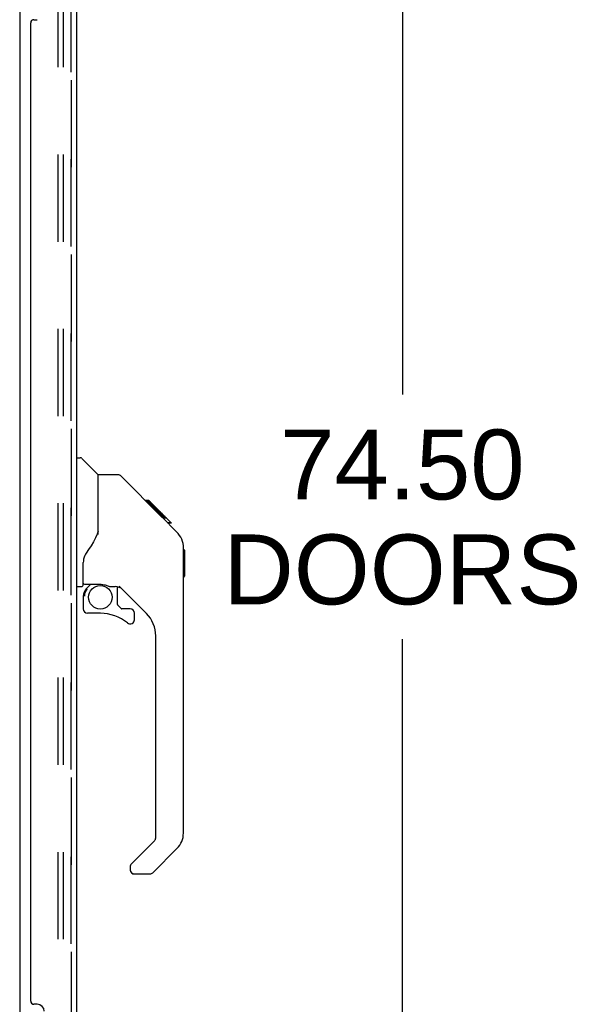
# Model space of a CAD drawing. Header units: inches. Extents: x 0 to 293, y 0 to 190.
# Tile 7 of 30: x 27 to 37, y 88 to 107. Entities that reach past the tile are written whole.
import ezdxf

# ---------------------------------------------------------------- set-up
doc = ezdxf.new("R2010")
doc.units = ezdxf.units.IN
doc.header["$LTSCALE"] = 16.12069
doc.header["$MEASUREMENT"] = 0
doc.linetypes.add('HIDDEN', pattern=[0.2, 0.1, -0.1])
doc.layers.get('0').update_dxf_attribs({"linetype": 'CONTINUOUS'})
for name, color, linetype in [('DEFAULT_2', 8, 'HIDDEN'), ('DIMENSIONS', 7, 'CONTINUOUS'), ('MAIN_RH_DOOR_ASSEMBLY', 7, 'CONTINUOUS'), ('SECONDARY_LH_DOOR_ASSEMBLY', 7, 'CONTINUOUS')]:
    doc.layers.add(name, color=color, linetype=linetype)
doc.styles.get("Standard").update_dxf_attribs({"font": 'arial.ttf'})
doc.dimstyles.new('DIMSTYLE_1', dxfattribs={"dimtxt": 1.293103, "dimasz": 1.724138, "dimexe": 0.09, "dimexo": 0.07, "dimgap": 0.0375, "dimtad": 0, "dimtih": 1, "dimtoh": 1, "dimzin": 4, "dimdsep": 46, "dimtxsty": 'Standard', "dimblk": '_FILLED', "dimblk1": '_FILLED', "dimblk2": '_FILLED', "dimcen": 0.09, "dimazin": 1, "dimtfac": 1, "dimtdec": 3, "dimtofl": 0, "dimtmove": 0, "dimatfit": 3, "dimldrblk": '_FILLED', "dimfxl": 0, "dimtolj": 1, "dimtzin": 4, "dimarcsym": 0})

# ---------------------------------------------------------------- blocks, each defined once
blk = doc.blocks.new('_FILLED')
at = {"color": 0, "linetype": 'ByBlock'}
blk.add_solid([(0, 0), (-1, 0.2), (-1, -0.2)], dxfattribs=at)
blk = doc.blocks.new('*D11')
at = {"layer": 'DIMENSIONS', "color": 2, "linetype": 'Continuous'}
for p, q in [((28.979, 134.686), (35.587, 134.686)), ((34.035, 134.686), (34.035, 99.608)), ((34.035, 60.186), (34.035, 95.082)), ((28.979, 60.186), (35.587, 60.186))]:
    blk.add_line(p, q, dxfattribs=at)
at = {"layer": 'DIMENSIONS', "color": 2, "linetype": 'Continuous', "xscale": 1.724137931, "yscale": 1.724137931, "zscale": 1.724137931}
for p, rotation in [((34.035, 134.686), 90), ((34.035, 60.186), 270)]:
    blk.add_blockref('_FILLED', p, dxfattribs=dict(at, rotation=rotation))
at = {"layer": 'DIMENSIONS', "color": 2, "linetype": 'Continuous', "insert": (34.035, 98.961), "char_height": 1.2931, "width": 6.61454, "attachment_point": 2, "line_spacing_factor": 0.9}
blk.add_mtext('74.50\\PDOORS', dxfattribs=at)

msp = doc.modelspace()

# ---------------------------------------------------------------- linework, layer by layer
at = {"color": 7, "linetype": 'Continuous'}
msp.add_line((26.96, 134.144), (26.96, 60.729), dxfattribs=at)
at = {"layer": 'DEFAULT_2', "color": 8, "linetype": 'HIDDEN'}
for p, q in [((27.669, 60.52), (27.669, 134.353)), ((27.773, 60.52), (27.773, 134.353))]:
    msp.add_line(p, q, dxfattribs=at)
at = {"layer": 'MAIN_RH_DOOR_ASSEMBLY', "color": 8, "linetype": 'HIDDEN'}
msp.add_line((27.914, 60.433), (27.914, 134.44), dxfattribs=at)
at = {"layer": 'MAIN_RH_DOOR_ASSEMBLY', "color": 7, "linetype": 'Continuous'}
for centre, radius, start, end in [((28.156, 96.119), 0.0197, 180, 270), ((28.333, 95.88), 0.197, 135, 180), ((28.215, 95.643), 0.0787, 180, 270), ((29.003, 95.564), 0.0787, 0, 90), ((29.003, 95.445), 0.0787, 230.4788, 360), ((29.593, 91.497), 0.394, 315, 360), ((29.081, 90.822), 0.0787, 192.2116, 270), ((29.364, 90.822), 0.0787, 277.5, 285)]:
    msp.add_arc(centre, radius, start, end, dxfattribs=at)
at = {"layer": 'SECONDARY_LH_DOOR_ASSEMBLY', "color": 8, "linetype": 'HIDDEN'}
msp.add_line((27.914, 134.44), (27.914, 60.433), dxfattribs=at)
at = {"layer": 'SECONDARY_LH_DOOR_ASSEMBLY', "color": 3, "linetype": 'Continuous'}
for p, q in [((28.018, 87.186), (28.018, 107.686)), ((27.224, 106.539), (27.284, 106.539)), ((27.164, 88.394), (27.164, 106.479)), ((27.284, 88.334), (27.224, 88.334))]:
    msp.add_line(p, q, dxfattribs=at)
at = {"layer": 'SECONDARY_LH_DOOR_ASSEMBLY', "color": 7, "linetype": 'Continuous'}
for p, q in [((28.018, 98.44), (28.081, 98.44)), ((28.406, 98.131), (28.109, 98.428)), ((28.773, 98.125), (28.412, 98.125)), ((28.412, 97.021), (28.412, 98.125)), ((29.594, 97.337), (28.829, 98.102)), ((29.35, 97.647), (29.283, 97.647)), ((29.357, 97.64), (29.291, 97.64)), ((29.367, 97.63), (29.3, 97.63)), ((29.374, 97.624), (29.307, 97.624)), ((29.382, 97.616), (29.315, 97.616)), ((29.401, 97.596), (29.334, 97.596)), ((29.35, 97.647), (29.677, 97.321)), ((29.424, 97.574), (29.357, 97.574)), ((29.447, 97.55), (29.38, 97.55)), ((29.471, 97.527), (29.404, 97.527)), ((29.495, 97.503), (29.428, 97.503)), ((29.518, 97.479), (29.451, 97.479)), ((29.511, 97.42), (29.467, 97.464)), ((29.541, 97.457), (29.474, 97.457)), ((29.561, 97.437), (29.494, 97.437)), ((29.578, 97.42), (29.511, 97.42)), ((29.581, 97.35), (29.511, 97.42)), ((29.591, 97.406), (29.524, 97.406)), ((29.595, 97.402), (29.529, 97.402)), ((29.598, 97.4), (29.531, 97.4)), ((29.597, 97.4), (29.531, 97.4)), ((29.599, 97.399), (29.532, 97.399)), ((29.601, 97.397), (29.534, 97.397)), ((29.606, 97.392), (29.539, 97.392)), ((29.611, 97.386), (29.545, 97.386)), ((29.625, 97.373), (29.558, 97.373)), ((29.64, 97.357), (29.573, 97.357)), ((29.648, 97.35), (29.581, 97.35)), ((29.872, 97.058), (29.581, 97.35)), ((29.655, 97.343), (29.588, 97.343)), ((29.667, 97.331), (29.6, 97.331)), ((29.672, 97.326), (29.605, 97.326)), ((29.675, 97.322), (29.609, 97.322)), ((29.677, 97.321), (29.611, 97.321)), ((29.677, 97.321), (29.611, 97.321)), ((29.677, 97.32), (29.611, 97.32)), ((29.766, 97.232), (29.677, 97.32)), ((29.695, 97.236), (29.762, 97.236)), ((29.763, 97.234), (29.696, 97.234)), ((29.766, 97.232), (29.699, 97.232)), ((29.987, 96.781), (29.986, 96.81)), ((29.987, 91.497), (29.987, 96.781)), ((30.007, 96.73), (29.987, 96.749)), ((30.007, 96.73), (30.007, 96.253)), ((28.136, 96.097), (28.136, 96.504)), ((30.007, 96.253), (29.987, 96.234)), ((28.018, 96.058), (28.097, 96.058)), ((28.156, 96.099), (28.451, 96.099)), ((28.194, 96.02), (28.274, 96.099)), ((28.2, 96.014), (28.197, 96.017)), ((28.204, 96.01), (28.2, 96.014)), ((28.208, 96.006), (28.204, 96.01)), ((28.451, 96.099), (28.458, 96.099)), ((28.636, 96.058), (28.724, 96.058)), ((28.766, 95.726), (28.766, 96.053)), ((29.302, 95.562), (28.801, 96.063)), ((28.136, 95.88), (28.136, 95.643)), ((28.77, 95.718), (28.842, 95.646)), ((29.003, 95.643), (28.85, 95.643)), ((28.451, 95.564), (28.215, 95.564)), ((29.081, 95.445), (29.081, 95.564)), ((29.475, 91.411), (29.475, 95.144)), ((29.016, 90.92), (29.452, 91.356)), ((29.872, 91.218), (29.419, 90.766)), ((29.003, 90.887), (29.003, 90.822)), ((29.081, 90.743), (29.364, 90.743))]:
    msp.add_line(p, q, dxfattribs=at)
for points in [[(28.829, 98.102), (28.821, 98.109), (28.813, 98.114), (28.803, 98.119), (28.794, 98.122), (28.783, 98.124), (28.773, 98.125)], [(28.412, 97.083), (28.391, 97.026), (28.361, 96.957), (28.324, 96.886), (28.282, 96.813), (28.234, 96.74), (28.19, 96.675)], [(29.987, 96.781), (29.986, 96.809), (29.981, 96.851), (29.971, 96.892), (29.957, 96.931), (29.939, 96.968), (29.917, 97.004), (29.892, 97.037), (29.872, 97.058)], [(28.19, 96.675), (28.179, 96.659), (28.164, 96.63), (28.151, 96.598), (28.142, 96.564), (28.137, 96.529), (28.136, 96.504)], [(28.208, 96.006), (28.199, 95.995), (28.19, 95.985), (28.183, 95.973), (28.176, 95.961), (28.17, 95.948), (28.165, 95.935), (28.161, 95.922), (28.159, 95.908), (28.157, 95.894), (28.156, 95.88)], [(28.197, 96.017), (28.196, 96.018), (28.195, 96.019), (28.194, 96.02), (28.194, 96.02)], [(28.458, 96.099), (28.478, 96.098), (28.499, 96.096), (28.52, 96.092), (28.54, 96.087), (28.558, 96.082), (28.574, 96.076), (28.588, 96.072), (28.6, 96.067), (28.61, 96.064), (28.619, 96.061), (28.627, 96.059), (28.635, 96.058), (28.636, 96.058)]]:
    msp.add_lwpolyline(points, dxfattribs=at)
msp.add_circle((28.451, 95.859), 0.217, dxfattribs=at)
at = {"layer": 'SECONDARY_LH_DOOR_ASSEMBLY', "color": 3, "linetype": 'Continuous'}
for centre, radius, start, end in [((27.224, 106.479), 0.06, 90, 180), ((27.224, 88.394), 0.06, 180, 270), ((27.284, 88.204), 0.13, 0, 90)]:
    msp.add_arc(centre, radius, start, end, dxfattribs=at)
at = {"layer": 'SECONDARY_LH_DOOR_ASSEMBLY', "color": 7, "linetype": 'Continuous'}
for centre, radius, start, end in [((28.081, 98.401), 0.0394, 45, 90), ((28.392, 98.117), 0.0197, 7.5, 45), ((28.097, 96.097), 0.0394, 270, 360), ((28.156, 96.119), 0.0197, 180, 270), ((28.333, 95.88), 0.197, 135, 180), ((28.724, 95.861), 0.197, 45, 90), ((28.215, 95.643), 0.0787, 180, 270), ((28.778, 95.726), 0.0118, 180, 225), ((28.85, 95.655), 0.0118, 225, 270), ((29.003, 95.564), 0.0787, 0, 90), ((28.451, 94.777), 0.787, 50.4788, 90), ((29.003, 95.445), 0.0787, 230.4788, 360), ((28.884, 95.144), 0.591, 0, 45), ((29.396, 91.411), 0.0787, 315, 360), ((29.593, 91.497), 0.394, 315, 360), ((29.05, 90.887), 0.0472, 135, 180), ((29.081, 90.822), 0.0787, 180, 270), ((29.364, 90.822), 0.0787, 270, 315)]:
    msp.add_arc(centre, radius, start, end, dxfattribs=at)

# ---------------------------------------------------------------- dimensions: what is measured, and where the dimension line sits
at = {"layer": 'DIMENSIONS', "color": 2, "linetype": 'Continuous'}
dim = msp.add_linear_dim(base=(34.035, 60.186), p1=(28.909, 134.686), p2=(28.909, 60.186), angle=270, text='<>\\PDOORS', dimstyle='DIMSTYLE_1', dxfattribs=at)
dim.commit()
dim.dimension.update_dxf_attribs({"geometry": '*D11', "text_midpoint": (34.035, 97.345), "dimtype": 160})

doc.saveas('drawing.dxf')
